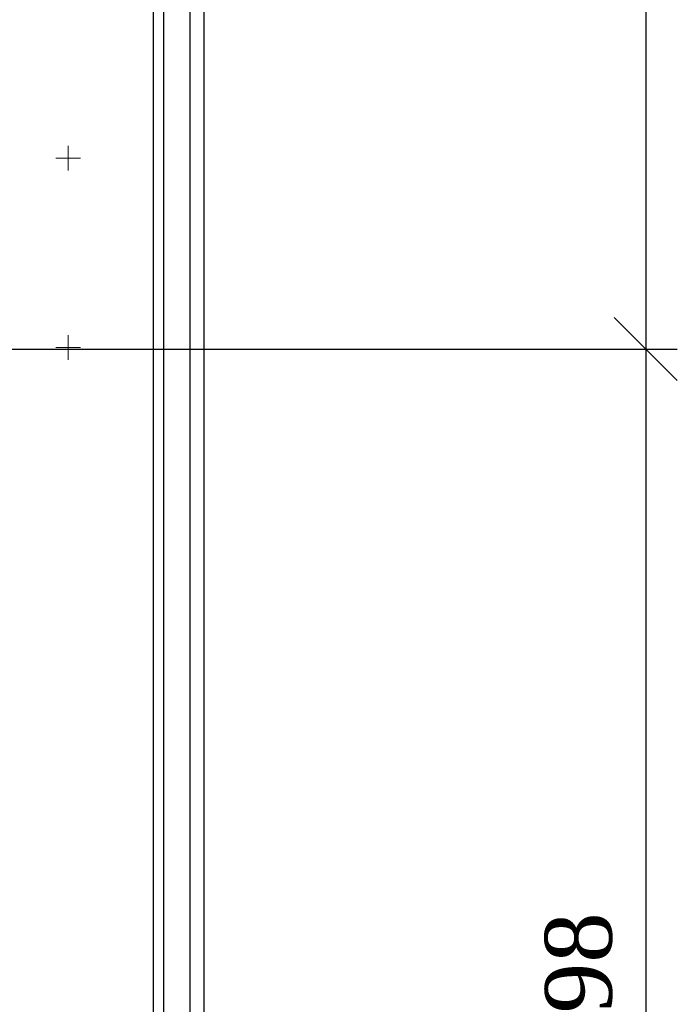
# Model space of a CAD drawing. Header units: millimetres. Extents: x 664 to 730045, y -4 to 80.
# Tile 29 of 78: x 708.39 to 710.47, y 31.18 to 34.29. Entities that reach past the tile are written whole.
import ezdxf

# ---------------------------------------------------------------- set-up
doc = ezdxf.new("R2010")
doc.units = ezdxf.units.MM
doc.header["$MEASUREMENT"] = 0
doc.layers.add('SIMBOLOS INT', color=8, linetype='Continuous', lineweight=5)
doc.styles.add('TimesNewRoman', font='times.ttf')
doc.dimstyles.new('UM_25.000000', dxfattribs={"dimtxt": 0.18, "dimasz": 0.2, "dimexe": 0.1, "dimexo": 0.2, "dimgap": 0, "dimtad": 1, "dimtih": 1, "dimtoh": 1, "dimdec": 1, "dimlfac": 25, "dimzin": 0, "dimdsep": 46, "dimtxsty": 'Standard', "dimblk": 'CLOSED', "dimblk1": 'CLOSED', "dimblk2": 'CLOSED', "dimcen": 0.09, "dimdle": 0.1, "dimadec": 1, "dimazin": 2, "dimtfac": 1, "dimtdec": 4, "dimtofl": 0, "dimtmove": 0, "dimatfit": 3, "dimldrblk": 'CLOSED', "dimfxl": 0, "dimtolj": 1, "dimarcsym": 0})

# ---------------------------------------------------------------- blocks, each defined once
blk = doc.blocks.new('_OBLIQUE')
at = {"color": 0, "linetype": 'ByBlock', "lineweight": -2}
blk.add_line((-0.5, -0.5), (0.5, 0.5), dxfattribs=at)
blk = doc.blocks.new('*D25')
at = {"color": 0, "linetype": 'Continuous', "lineweight": -2}
for p, q in [((710.3721, 37.3101), (710.3721, 33.1506)), ((707.3421, 37.2101), (710.4721, 37.2101)), ((707.3421, 33.2506), (710.4721, 33.2506))]:
    blk.add_line(p, q, dxfattribs=at)
at = {"layer": 'Defpoints', "color": 0}
for p in [(707.1421, 37.2101), (707.1421, 33.2506), (710.3721, 33.2506)]:
    blk.add_point(p, dxfattribs=at)
at = {"color": 0, "lineweight": -2, "xscale": 0.2, "yscale": 0.2, "zscale": 0.2}
for p, rotation in [((710.3721, 37.2101), 90), ((710.3721, 33.2506), 270)]:
    blk.add_blockref('_OBLIQUE', p, dxfattribs=dict(at, rotation=rotation))
at = {"color": 7, "insert": (710.1603, 35.2304), "char_height": 0.2118, "attachment_point": 5, "rotation": 90, "style": 'TimesNewRoman'}
blk.add_mtext('\\A1;98', dxfattribs=at)
blk = doc.blocks.new('*D26')
at = {"color": 0, "linetype": 'Continuous', "lineweight": -2}
for p, q in [((710.3721, 33.3506), (710.3721, 29.2641)), ((707.3421, 33.2506), (710.4721, 33.2506)), ((707.3421, 29.3641), (710.4721, 29.3641))]:
    blk.add_line(p, q, dxfattribs=at)
at = {"layer": 'Defpoints', "color": 0}
for p in [(707.1421, 33.2506), (707.1421, 29.3641), (710.3721, 29.3641)]:
    blk.add_point(p, dxfattribs=at)
at = {"color": 0, "lineweight": -2, "xscale": 0.2, "yscale": 0.2, "zscale": 0.2}
for p, rotation in [((710.3721, 33.2506), 90), ((710.3721, 29.3641), 270)]:
    blk.add_blockref('_OBLIQUE', p, dxfattribs=dict(at, rotation=rotation))
at = {"color": 7, "insert": (710.1603, 31.3074), "char_height": 0.2118, "attachment_point": 5, "rotation": 90, "style": 'TimesNewRoman'}
blk.add_mtext('\\A1;98', dxfattribs=at)

msp = doc.modelspace()

# ---------------------------------------------------------------- linework, layer by layer
at = {"color": 7}
for p, q in [((708.9291, 19.7021), (708.9291, 36.0671)), ((708.9741, 19.6991), (708.9741, 36.0641)), ((708.8121, 35.8851), (708.8121, 19.8781)), ((708.8451, 35.8901), (708.8451, 19.8791))]:
    msp.add_line(p, q, dxfattribs=at)
at = {"layer": 'SIMBOLOS INT', "linetype": 'Continuous'}
for p, q in [((708.5431, 33.8161), (708.5431, 33.8941)), ((708.5821, 33.8551), (708.5041, 33.8551)), ((708.5431, 33.2161), (708.5431, 33.2941)), ((708.5821, 33.2551), (708.5041, 33.2551))]:
    msp.add_line(p, q, dxfattribs=at)

# ---------------------------------------------------------------- dimensions: what is measured, and where the dimension line sits
at = {"linetype": 'Continuous'}
for base, p1, p2, picture, middle in [((710.3721, 33.2506), (707.1421, 37.2101), (707.1421, 33.2506), '*D25', (710.1603, 35.2304)), ((710.3721, 29.3641), (707.1421, 33.2506), (707.1421, 29.3641), '*D26', (710.1603, 31.3074))]:
    dim = msp.add_linear_dim(base=base, p1=p1, p2=p2, angle=90, text='98', dimstyle='UM_25.000000', override={"dimtxt": 0.2118, "dimasz": 0.2, "dimexe": 0.1, "dimexo": 0.2, "dimtad": 1, "dimtih": 0, "dimtoh": 0, "dimdec": 1, "dimlfac": 25, "dimzin": 8, "dimtxsty": 'TimesNewRoman', "dimblk": 'OBLIQUE', "dimblk1": 'OBLIQUE', "dimblk2": 'OBLIQUE', "dimsah": 1, "dimdle": 0.1, "dimse1": 0, "dimse2": 0, "dimclrt": 7, "dimadec": 1, "dimazin": 3, "dimtmove": 2, "dimldrblk": 'OBLIQUE'}, dxfattribs=at)
    dim.commit()
    dim.dimension.update_dxf_attribs({"geometry": picture, "text_midpoint": middle, "dimtype": 160, "text_rotation": 90})

doc.saveas('drawing.dxf')
